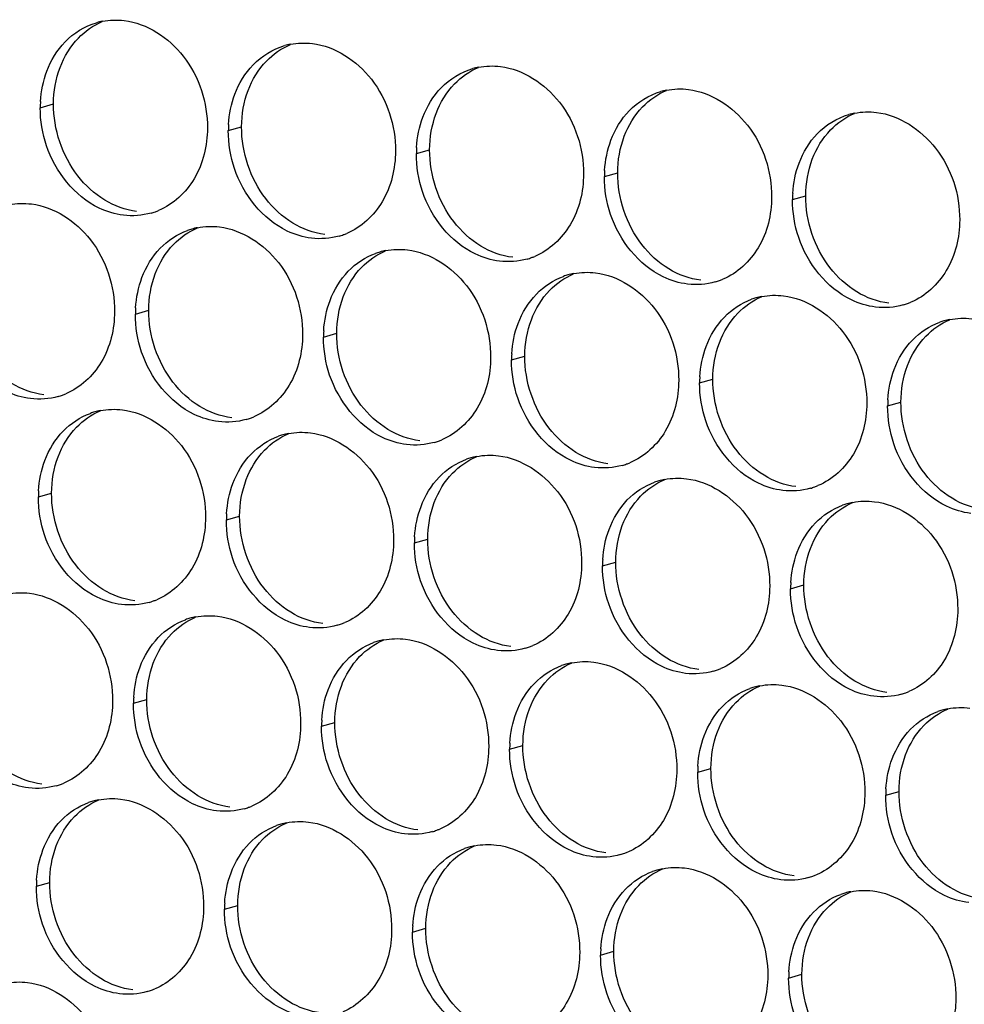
# Paper-space layout '45651_1_3' of a CAD drawing. Header units: millimetres. Extents: x -231 to 594, y 0 to 420.
# Tile 83 of 247: x 102.11 to 109.74, y 152.57 to 160.52. Entities that reach past the tile are written whole.
import ezdxf

# ---------------------------------------------------------------- set-up
doc = ezdxf.new("R2010")
doc.units = ezdxf.units.MM
doc.header["$LTSCALE"] = 32.67
doc.layers.add('02___PRT_ALL_AXES', color=7, linetype='CONTINUOUS')

psp = doc.layouts.new('45651_1_3')

# ---------------------------------------------------------------- linework, layer by layer
at = {"layer": '02___PRT_ALL_AXES', "color": 7, "linetype": 'CONTINUOUS'}
for p, q in [((102.2761, 159.8115), (102.3833, 159.8422)), ((103.7957, 159.626), (103.9029, 159.6567)), ((105.3152, 159.4406), (105.4224, 159.4712)), ((106.8348, 159.2551), (106.942, 159.2858)), ((108.3544, 159.0696), (108.4616, 159.1003)), ((103.045, 158.1443), (103.1522, 158.1749)), ((104.5646, 157.9588), (104.6718, 157.9895)), ((106.0841, 157.7733), (106.1913, 157.804)), ((107.6037, 157.5878), (107.7109, 157.6185)), ((109.1233, 157.4024), (109.2305, 157.433)), ((102.2605, 156.6666), (102.3677, 156.6973)), ((103.7801, 156.4811), (103.8873, 156.5118)), ((105.2997, 156.2957), (105.4069, 156.3264)), ((106.8193, 156.1102), (106.9265, 156.1409)), ((108.3389, 155.9247), (108.4461, 155.9554)), ((103.0294, 154.9994), (103.1366, 155.0301)), ((104.549, 154.8139), (104.6562, 154.8446)), ((106.0686, 154.6284), (106.1758, 154.6591)), ((107.5882, 154.443), (107.6954, 154.4736)), ((109.1078, 154.2575), (109.215, 154.2882)), ((102.245, 153.5217), (102.3522, 153.5524)), ((103.7646, 153.3363), (103.8718, 153.3669)), ((105.2842, 153.1508), (105.3914, 153.1815)), ((106.8037, 152.9653), (106.9109, 152.996)), ((108.3233, 152.7798), (108.4305, 152.8105))]:
    psp.add_line(p, q, dxfattribs=at)
at = {"layer": '02___PRT_ALL_AXES', "color": 3, "linetype": 'CONTINUOUS'}
for centre, radius, start, end in [((102.8829, 159.9675), 0.5519, 100.97724, 105.93831), ((104.4025, 159.782), 0.5519, 100.97724, 105.93831), ((105.9221, 159.5965), 0.5519, 100.97724, 105.93831), ((107.4416, 159.411), 0.5519, 100.97724, 105.93831), ((103.1679, 159.8071), 0.8918, 176.51802, 179.71686), ((108.9612, 159.2256), 0.5519, 100.97724, 105.93831), ((104.6875, 159.6216), 0.8918, 176.51802, 179.71686), ((106.2071, 159.4362), 0.8918, 176.51802, 179.71686), ((107.7267, 159.2507), 0.8918, 176.51802, 179.71686), ((109.2462, 159.0652), 0.8918, 176.51802, 179.71686), ((103.0214, 159.4857), 0.5467, 285.94061, 289.76751), ((103.0209, 159.487), 0.5481, 289.77289, 292.73686), ((103.6504, 158.3053), 0.5467, 105.94061, 109.76751), ((103.6518, 158.3002), 0.5519, 100.97724, 105.93831), ((104.541, 159.3002), 0.5467, 285.94061, 289.76751), ((104.5405, 159.3015), 0.5481, 289.77289, 292.73686), ((105.17, 158.1198), 0.5467, 105.94061, 109.76751), ((105.1714, 158.1148), 0.5519, 100.97724, 105.93831), ((106.0606, 159.1147), 0.5467, 285.94061, 289.76751), ((106.06, 159.116), 0.5481, 289.77289, 292.73686), ((106.691, 157.9293), 0.5519, 100.97724, 105.93831), ((106.6896, 157.9343), 0.5467, 105.94061, 109.76751), ((107.5802, 158.9292), 0.5467, 285.94061, 289.76751), ((107.5796, 158.9305), 0.5481, 289.77289, 292.73686), ((108.2091, 157.7488), 0.5467, 105.94061, 109.76751), ((108.2106, 157.7438), 0.5519, 100.97724, 105.93831), ((109.0997, 158.7437), 0.5467, 285.94061, 289.76751), ((109.0992, 158.7451), 0.5481, 289.77289, 292.73686), ((103.9368, 158.1399), 0.8918, 176.51802, 179.71686), ((109.7287, 157.5634), 0.5467, 105.94061, 109.76751), ((109.7301, 157.5583), 0.5519, 100.97724, 105.93831), ((105.4564, 157.9544), 0.8918, 176.51802, 179.71686), ((106.976, 157.7689), 0.8918, 176.51802, 179.71686), ((108.4956, 157.5834), 0.8918, 176.51802, 179.71686), ((102.2707, 158.0039), 0.5467, 285.94061, 289.76751), ((102.2702, 158.0052), 0.5481, 289.77289, 292.73686), ((110.0151, 157.398), 0.8918, 176.51802, 179.71686), ((102.8659, 156.8276), 0.5467, 105.94061, 109.76751), ((102.8674, 156.8226), 0.5519, 100.97724, 105.93831), ((103.7903, 157.8184), 0.5467, 285.94061, 289.76751), ((103.7898, 157.8197), 0.5481, 289.77289, 292.73686), ((104.3855, 156.6421), 0.5467, 105.94061, 109.76751), ((104.3869, 156.6371), 0.5519, 100.97724, 105.93831), ((105.3099, 157.6329), 0.5467, 285.94061, 289.76751), ((105.3094, 157.6343), 0.5481, 289.77289, 292.73686), ((105.9051, 156.4567), 0.5467, 105.94061, 109.76751), ((105.9065, 156.4516), 0.5519, 100.97724, 105.93831), ((106.8295, 157.4475), 0.5467, 285.94061, 289.76751), ((106.829, 157.4488), 0.5481, 289.77289, 292.73686), ((107.4247, 156.2712), 0.5467, 105.94061, 109.76751), ((107.4261, 156.2662), 0.5519, 100.97724, 105.93831), ((103.1524, 156.6622), 0.8918, 176.51802, 179.71686), ((108.3491, 157.262), 0.5467, 285.94061, 289.76751), ((108.3485, 157.2633), 0.5481, 289.77289, 292.73686), ((108.9443, 156.0857), 0.5467, 105.94061, 109.76751), ((108.9457, 156.0807), 0.5519, 100.97724, 105.93831), ((104.6719, 156.4767), 0.8918, 176.51802, 179.71686), ((106.1915, 156.2913), 0.8918, 176.51802, 179.71686), ((107.7111, 156.1058), 0.8918, 176.51802, 179.71686), ((109.2307, 155.9203), 0.8918, 176.51802, 179.71686), ((103.0053, 156.3421), 0.5481, 289.77289, 292.73686), ((103.0059, 156.3408), 0.5467, 285.94061, 289.76751), ((103.6348, 155.1604), 0.5467, 105.94061, 109.76751), ((103.6363, 155.1553), 0.5519, 100.97724, 105.93831), ((104.5255, 156.1553), 0.5467, 285.94061, 289.76751), ((104.5249, 156.1566), 0.5481, 289.77289, 292.73686), ((105.1544, 154.9749), 0.5467, 105.94061, 109.76751), ((105.1558, 154.9699), 0.5519, 100.97724, 105.93831), ((106.045, 155.9698), 0.5467, 285.94061, 289.76751), ((106.0445, 155.9711), 0.5481, 289.77289, 292.73686), ((106.674, 154.7894), 0.5467, 105.94061, 109.76751), ((106.6754, 154.7844), 0.5519, 100.97724, 105.93831), ((107.5641, 155.7857), 0.5481, 289.77289, 292.73686), ((107.5646, 155.7843), 0.5467, 285.94061, 289.76751), ((108.1936, 154.6039), 0.5467, 105.94061, 109.76751), ((108.195, 154.5989), 0.5519, 100.97724, 105.93831), ((103.9213, 154.995), 0.8918, 176.51802, 179.71686), ((109.0842, 155.5989), 0.5467, 285.94061, 289.76751), ((109.0837, 155.6002), 0.5481, 289.77289, 292.73686), ((109.7132, 154.4185), 0.5467, 105.94061, 109.76751), ((109.7146, 154.4134), 0.5519, 100.97724, 105.93831), ((105.4408, 154.8095), 0.8918, 176.51802, 179.71686), ((106.9604, 154.624), 0.8918, 176.51802, 179.71686), ((108.48, 154.4385), 0.8918, 176.51802, 179.71686), ((102.2552, 154.859), 0.5467, 285.94061, 289.76751), ((102.2547, 154.8603), 0.5481, 289.77289, 292.73686), ((109.9996, 154.2531), 0.8918, 176.51802, 179.71686), ((102.8504, 153.6827), 0.5467, 105.94061, 109.76751), ((102.8518, 153.6777), 0.5519, 100.97724, 105.93831), ((103.7742, 154.6748), 0.5481, 289.77289, 292.73686), ((103.7748, 154.6735), 0.5467, 285.94061, 289.76751), ((104.37, 153.4972), 0.5467, 105.94061, 109.76751), ((104.3714, 153.4922), 0.5519, 100.97724, 105.93831), ((105.2944, 154.488), 0.5467, 285.94061, 289.76751), ((105.2938, 154.4894), 0.5481, 289.77289, 292.73686), ((105.891, 153.3067), 0.5519, 100.97724, 105.93831), ((105.8896, 153.3118), 0.5467, 105.94061, 109.76751), ((106.8139, 154.3026), 0.5467, 285.94061, 289.76751), ((106.8134, 154.3039), 0.5481, 289.77289, 292.73686), ((107.4092, 153.1263), 0.5467, 105.94061, 109.76751), ((107.4106, 153.1213), 0.5519, 100.97724, 105.93831), ((108.333, 154.1184), 0.5481, 289.77289, 292.73686), ((103.1368, 153.5173), 0.8918, 176.51802, 179.71686), ((108.3335, 154.1171), 0.5467, 285.94061, 289.76751), ((108.9287, 152.9408), 0.5467, 105.94061, 109.76751), ((108.9301, 152.9358), 0.5519, 100.97724, 105.93831), ((104.6564, 153.3319), 0.8918, 176.51802, 179.71686), ((106.176, 153.1464), 0.8918, 176.51802, 179.71686), ((107.6956, 152.9609), 0.8918, 176.51802, 179.71686), ((109.2152, 152.7754), 0.8918, 176.51802, 179.71686), ((102.9903, 153.1959), 0.5467, 285.94061, 289.76751), ((102.9898, 153.1972), 0.5481, 289.77289, 292.73686)]:
    psp.add_arc(centre, radius, start, end, dxfattribs=at)
for points in [[(102.4766, 160.3433), (102.5457, 160.4148), (102.6358, 160.4709), (102.7313, 160.4982)], [(102.7778, 160.5093), (102.8359, 160.5206), (102.8966, 160.5225), (102.9553, 160.5153)], [(102.329, 160.1061), (102.3618, 160.1933), (102.4119, 160.2763), (102.4766, 160.3433)], [(103.9962, 160.1578), (104.0652, 160.2293), (104.1554, 160.2854), (104.2509, 160.3127)], [(104.2974, 160.3238), (104.3555, 160.3351), (104.4161, 160.337), (104.4749, 160.3298)], [(103.8486, 159.9206), (103.8814, 160.0078), (103.9315, 160.0908), (103.9962, 160.1578)], [(105.817, 160.1384), (105.8751, 160.1496), (105.9357, 160.1515), (105.9945, 160.1444)], [(102.2777, 159.8613), (102.2828, 159.9445), (102.2996, 160.0281), (102.329, 160.1061)], [(105.5158, 159.9724), (105.5848, 160.0438), (105.675, 160.0999), (105.7705, 160.1272)], [(103.7973, 159.6758), (103.8024, 159.759), (103.8192, 159.8426), (103.8486, 159.9206)], [(105.3681, 159.7352), (105.401, 159.8223), (105.4511, 159.9054), (105.5158, 159.9724)], [(107.0354, 159.7869), (107.1044, 159.8584), (107.1945, 159.9145), (107.2901, 159.9418)], [(107.3366, 159.9529), (107.3947, 159.9642), (107.4553, 159.966), (107.5141, 159.9589)], [(102.326, 159.5044), (102.293, 159.6027), (102.2756, 159.7078), (102.2761, 159.8115)], [(105.3169, 159.4903), (105.3219, 159.5735), (105.3388, 159.6571), (105.3681, 159.7352)], [(106.8877, 159.5497), (106.9205, 159.6368), (106.9707, 159.7199), (107.0354, 159.7869)], [(108.555, 159.6014), (108.624, 159.6729), (108.7141, 159.729), (108.8097, 159.7563)], [(108.8561, 159.7674), (108.9143, 159.7787), (108.9749, 159.7806), (109.0337, 159.7734)], [(103.8456, 159.3189), (103.8126, 159.4172), (103.7951, 159.5223), (103.7957, 159.626)], [(108.4073, 159.3642), (108.4401, 159.4514), (108.4903, 159.5344), (108.555, 159.6014)], [(106.8365, 159.3048), (106.8415, 159.3881), (106.8583, 159.4716), (106.8877, 159.5497)], [(105.3652, 159.1334), (105.3322, 159.2317), (105.3147, 159.3368), (105.3152, 159.4406)], [(108.356, 159.1194), (108.3611, 159.2026), (108.3779, 159.2862), (108.4073, 159.3642)], [(106.8848, 158.9479), (106.8517, 159.0463), (106.8343, 159.1514), (106.8348, 159.2551)], [(102.0271, 159.0275), (102.0852, 159.0388), (102.1459, 159.0407), (102.2047, 159.0335)], [(108.4043, 158.7625), (108.3713, 158.8608), (108.3539, 158.9659), (108.3544, 159.0696)], [(103.1716, 158.96), (103.0996, 158.9394), (103.0219, 158.9338), (102.9476, 158.9429)], [(103.2455, 158.6761), (103.3064, 158.7391), (103.3831, 158.7901), (103.4655, 158.8198)], [(103.5467, 158.8421), (103.6048, 158.8534), (103.6655, 158.8552), (103.7242, 158.8481)], [(104.6911, 158.7745), (104.6191, 158.7539), (104.5415, 158.7483), (104.4671, 158.7574)], [(103.0979, 158.4389), (103.1307, 158.526), (103.1808, 158.6091), (103.2455, 158.6761)], [(104.7651, 158.4906), (104.826, 158.5536), (104.9027, 158.6047), (104.9851, 158.6343)], [(105.0663, 158.6566), (105.1244, 158.6679), (105.185, 158.6698), (105.2438, 158.6626)], [(106.2107, 158.589), (106.1387, 158.5684), (106.0611, 158.5628), (105.9867, 158.5719)], [(104.6175, 158.2534), (104.6503, 158.3406), (104.7004, 158.4236), (104.7651, 158.4906)], [(106.5859, 158.4711), (106.644, 158.4824), (106.7046, 158.4843), (106.7634, 158.4771)], [(103.0466, 158.194), (103.0517, 158.2773), (103.0685, 158.3608), (103.0979, 158.4389)], [(106.2847, 158.3051), (106.3455, 158.3681), (106.4222, 158.4192), (106.5047, 158.4488)], [(107.7303, 158.4035), (107.6583, 158.383), (107.5806, 158.3774), (107.5063, 158.3864)], [(106.137, 158.0679), (106.1699, 158.1551), (106.22, 158.2381), (106.2847, 158.3051)], [(104.5662, 158.0086), (104.5713, 158.0918), (104.5881, 158.1754), (104.6175, 158.2534)], [(107.8043, 158.1196), (107.8651, 158.1826), (107.9418, 158.2337), (108.0242, 158.2633)], [(108.1055, 158.2856), (108.1636, 158.2969), (108.2242, 158.2988), (108.283, 158.2916)], [(103.0949, 157.8371), (103.0619, 157.9355), (103.0445, 158.0405), (103.045, 158.1443)], [(109.2499, 158.2181), (109.1779, 158.1975), (109.1002, 158.1919), (109.0259, 158.201)], [(106.0858, 157.8231), (106.0908, 157.9063), (106.1077, 157.9899), (106.137, 158.0679)], [(107.6566, 157.8824), (107.6894, 157.9696), (107.7396, 158.0526), (107.8043, 158.1196)], [(109.3239, 157.9342), (109.3847, 157.9972), (109.4614, 158.0482), (109.5438, 158.0779)], [(109.625, 158.1002), (109.6832, 158.1114), (109.7438, 158.1133), (109.8026, 158.1062)], [(104.6145, 157.6516), (104.5815, 157.75), (104.5641, 157.8551), (104.5646, 157.9588)], [(109.1762, 157.697), (109.209, 157.7841), (109.2592, 157.8672), (109.3239, 157.9342)], [(107.6054, 157.6376), (107.6104, 157.7208), (107.6273, 157.8044), (107.6566, 157.8824)], [(106.1341, 157.4662), (106.1011, 157.5645), (106.0836, 157.6696), (106.0841, 157.7733)], [(109.125, 157.4521), (109.13, 157.5354), (109.1468, 157.6189), (109.1762, 157.697)], [(107.6537, 157.2807), (107.6206, 157.379), (107.6032, 157.4841), (107.6037, 157.5878)], [(102.4209, 157.4782), (102.3489, 157.4576), (102.2712, 157.452), (102.1969, 157.4611)], [(102.7623, 157.3644), (102.8204, 157.3757), (102.881, 157.3776), (102.9398, 157.3704)], [(109.1732, 157.0952), (109.1402, 157.1936), (109.1228, 157.2986), (109.1233, 157.4024)], [(102.4611, 157.1984), (102.5219, 157.2614), (102.5986, 157.3125), (102.681, 157.3421)], [(103.9405, 157.2927), (103.8685, 157.2722), (103.7908, 157.2665), (103.7165, 157.2756)], [(102.3134, 156.9612), (102.3462, 157.0484), (102.3964, 157.1314), (102.4611, 157.1984)], [(104.2818, 157.1789), (104.34, 157.1902), (104.4006, 157.1921), (104.4594, 157.1849)], [(103.9807, 157.0129), (104.0415, 157.0759), (104.1182, 157.127), (104.2006, 157.1566)], [(105.46, 157.1072), (105.388, 157.0867), (105.3104, 157.0811), (105.236, 157.0901)], [(102.2622, 156.7164), (102.2672, 156.7996), (102.2841, 156.8832), (102.3134, 156.9612)], [(103.833, 156.7757), (103.8658, 156.8629), (103.916, 156.946), (103.9807, 157.0129)], [(105.5003, 156.8275), (105.5611, 156.8905), (105.6378, 156.9415), (105.7202, 156.9712)], [(105.8014, 156.9935), (105.8596, 157.0048), (105.9202, 157.0066), (105.979, 156.9995)], [(106.9796, 156.9218), (106.9076, 156.9012), (106.83, 156.8956), (106.7556, 156.9047)], [(105.3526, 156.5903), (105.3854, 156.6774), (105.4356, 156.7605), (105.5003, 156.8275)], [(107.321, 156.808), (107.3791, 156.8193), (107.4398, 156.8212), (107.4985, 156.814)], [(103.7818, 156.5309), (103.7868, 156.6141), (103.8036, 156.6977), (103.833, 156.7757)], [(107.0198, 156.642), (107.0807, 156.705), (107.1574, 156.7561), (107.2398, 156.7857)], [(108.4992, 156.7363), (108.4272, 156.7157), (108.3495, 156.7101), (108.2752, 156.7192)], [(102.3105, 156.3595), (102.2774, 156.4578), (102.26, 156.5629), (102.2605, 156.6666)], [(106.8722, 156.4048), (106.905, 156.492), (106.9551, 156.575), (107.0198, 156.642)], [(108.8406, 156.6225), (108.8987, 156.6338), (108.9594, 156.6357), (109.0181, 156.6285)], [(105.3013, 156.3454), (105.3064, 156.4287), (105.3232, 156.5122), (105.3526, 156.5903)], [(108.5394, 156.4565), (108.6003, 156.5195), (108.677, 156.5706), (108.7594, 156.6002)], [(103.83, 156.174), (103.797, 156.2723), (103.7796, 156.3774), (103.7801, 156.4811)], [(106.8209, 156.16), (106.826, 156.2432), (106.8428, 156.3268), (106.8722, 156.4048)], [(108.3918, 156.2193), (108.4246, 156.3065), (108.4747, 156.3895), (108.5394, 156.4565)], [(105.3496, 155.9885), (105.3166, 156.0869), (105.2992, 156.1919), (105.2997, 156.2957)], [(108.3405, 155.9745), (108.3456, 156.0577), (108.3624, 156.1413), (108.3918, 156.2193)], [(106.8692, 155.803), (106.8362, 155.9014), (106.8188, 156.0065), (106.8193, 156.1102)], [(108.3888, 155.6176), (108.3558, 155.7159), (108.3384, 155.821), (108.3389, 155.9247)], [(102.0116, 155.8827), (102.0697, 155.8939), (102.1303, 155.8958), (102.1891, 155.8886)], [(103.156, 155.8151), (103.084, 155.7945), (103.0063, 155.7889), (102.932, 155.798)], [(103.5312, 155.6972), (103.5893, 155.7085), (103.6499, 155.7103), (103.7087, 155.7032)], [(103.23, 155.5312), (103.2908, 155.5942), (103.3675, 155.6452), (103.4499, 155.6749)], [(104.6756, 155.6296), (104.6036, 155.609), (104.5259, 155.6034), (104.4516, 155.6125)], [(103.0823, 155.294), (103.1151, 155.3811), (103.1653, 155.4642), (103.23, 155.5312)], [(105.0507, 155.5117), (105.1089, 155.523), (105.1695, 155.5249), (105.2283, 155.5177)], [(104.7496, 155.3457), (104.8104, 155.4087), (104.8871, 155.4598), (104.9695, 155.4894)], [(106.1952, 155.4441), (106.1232, 155.4236), (106.0455, 155.4179), (105.9712, 155.427)], [(103.0311, 155.0491), (103.0361, 155.1324), (103.053, 155.2159), (103.0823, 155.294)], [(104.6019, 155.1085), (104.6347, 155.1957), (104.6849, 155.2787), (104.7496, 155.3457)], [(106.2692, 155.1602), (106.33, 155.2232), (106.4067, 155.2743), (106.4891, 155.3039)], [(106.5703, 155.3262), (106.6285, 155.3375), (106.6891, 155.3394), (106.7479, 155.3322)], [(107.7148, 155.2586), (107.6428, 155.2381), (107.5651, 155.2325), (107.4908, 155.2415)], [(106.1215, 154.923), (106.1543, 155.0102), (106.2045, 155.0932), (106.2692, 155.1602)], [(108.0899, 155.1408), (108.148, 155.152), (108.2087, 155.1539), (108.2674, 155.1467)], [(104.5507, 154.8637), (104.5557, 154.9469), (104.5725, 155.0305), (104.6019, 155.1085)], [(107.7887, 154.9748), (107.8496, 155.0377), (107.9263, 155.0888), (108.0087, 155.1184)], [(109.2344, 155.0732), (109.1623, 155.0526), (109.0847, 155.047), (109.0104, 155.0561)], [(103.0794, 154.6922), (103.0464, 154.7906), (103.0289, 154.8957), (103.0294, 154.9994)], [(107.6411, 154.7376), (107.6739, 154.8247), (107.724, 154.9078), (107.7887, 154.9748)], [(109.6095, 154.9553), (109.6676, 154.9666), (109.7283, 154.9684), (109.787, 154.9613)], [(106.0702, 154.6782), (106.0753, 154.7614), (106.0921, 154.845), (106.1215, 154.923)], [(109.3083, 154.7893), (109.3692, 154.8523), (109.4459, 154.9033), (109.5283, 154.933)], [(104.5989, 154.5068), (104.5659, 154.6051), (104.5485, 154.7102), (104.549, 154.8139)], [(107.5898, 154.4927), (107.5949, 154.5759), (107.6117, 154.6595), (107.6411, 154.7376)], [(109.1607, 154.5521), (109.1935, 154.6392), (109.2436, 154.7223), (109.3083, 154.7893)], [(106.1185, 154.3213), (106.0855, 154.4196), (106.0681, 154.5247), (106.0686, 154.6284)], [(109.1094, 154.3072), (109.1145, 154.3905), (109.1313, 154.474), (109.1607, 154.5521)], [(107.6381, 154.1358), (107.6051, 154.2341), (107.5877, 154.3392), (107.5882, 154.443)], [(102.4053, 154.3333), (102.3333, 154.3127), (102.2557, 154.3071), (102.1813, 154.3162)], [(109.1577, 153.9503), (109.1247, 154.0487), (109.1073, 154.1537), (109.1078, 154.2575)], [(102.4455, 154.0535), (102.5064, 154.1165), (102.5831, 154.1676), (102.6655, 154.1972)], [(102.7467, 154.2195), (102.8048, 154.2308), (102.8655, 154.2327), (102.9242, 154.2255)], [(103.9249, 154.1478), (103.8529, 154.1273), (103.7753, 154.1217), (103.7009, 154.1307)], [(102.2979, 153.8163), (102.3307, 153.9035), (102.3808, 153.9865), (102.4455, 154.0535)], [(103.9651, 153.8681), (104.026, 153.931), (104.1027, 153.9821), (104.1851, 154.0117)], [(104.2663, 154.0341), (104.3244, 154.0453), (104.3851, 154.0472), (104.4438, 154.04)], [(105.4445, 153.9624), (105.3725, 153.9418), (105.2948, 153.9362), (105.2205, 153.9452)], [(103.8175, 153.6309), (103.8503, 153.718), (103.9004, 153.8011), (103.9651, 153.8681)], [(105.7859, 153.8486), (105.844, 153.8599), (105.9046, 153.8617), (105.9634, 153.8546)], [(102.2466, 153.5715), (102.2517, 153.6547), (102.2685, 153.7383), (102.2979, 153.8163)], [(105.4847, 153.6826), (105.5456, 153.7456), (105.6223, 153.7966), (105.7047, 153.8263)], [(106.9641, 153.7769), (106.8921, 153.7563), (106.8144, 153.7507), (106.7401, 153.7598)], [(103.7662, 153.386), (103.7713, 153.4692), (103.7881, 153.5528), (103.8175, 153.6309)], [(105.3371, 153.4454), (105.3699, 153.5325), (105.42, 153.6156), (105.4847, 153.6826)], [(107.0043, 153.4971), (107.0651, 153.5601), (107.1418, 153.6112), (107.2242, 153.6408)], [(107.3055, 153.6631), (107.3636, 153.6744), (107.4242, 153.6763), (107.483, 153.6691)], [(108.4837, 153.5914), (108.4117, 153.5708), (108.334, 153.5652), (108.2597, 153.5743)], [(102.2949, 153.2146), (102.2619, 153.3129), (102.2445, 153.418), (102.245, 153.5217)], [(106.8566, 153.2599), (106.8894, 153.3471), (106.9396, 153.4301), (107.0043, 153.4971)], [(108.5239, 153.3116), (108.5847, 153.3746), (108.6614, 153.4257), (108.7438, 153.4553)], [(108.825, 153.4776), (108.8832, 153.4889), (108.9438, 153.4908), (109.0026, 153.4836)], [(105.2858, 153.2005), (105.2909, 153.2838), (105.3077, 153.3673), (105.3371, 153.4454)], [(103.8145, 153.0291), (103.7815, 153.1274), (103.7641, 153.2325), (103.7646, 153.3363)], [(108.3762, 153.0744), (108.409, 153.1616), (108.4592, 153.2446), (108.5239, 153.3116)], [(106.8054, 153.0151), (106.8104, 153.0983), (106.8273, 153.1819), (106.8566, 153.2599)], [(105.3341, 152.8436), (105.3011, 152.942), (105.2836, 153.0471), (105.2842, 153.1508)], [(108.325, 152.8296), (108.33, 152.9128), (108.3468, 152.9964), (108.3762, 153.0744)], [(106.8537, 152.6582), (106.8207, 152.7565), (106.8032, 152.8616), (106.8037, 152.9653)], [(101.996, 152.7378), (102.0542, 152.749), (102.1148, 152.7509), (102.1736, 152.7438)], [(108.3732, 152.4727), (108.3402, 152.571), (108.3228, 152.6761), (108.3233, 152.7798)], [(103.1405, 152.6702), (103.0685, 152.6496), (102.9908, 152.644), (102.9165, 152.6531)]]:
    psp.add_open_spline(points, degree=3, dxfattribs=at)
at = {"layer": '02___PRT_ALL_AXES', "color": 7, "linetype": 'CONTINUOUS'}
for points in [[(102.5838, 160.374), (102.6383, 160.4303), (102.7051, 160.4771), (102.7774, 160.5074)], [(102.4362, 160.1368), (102.469, 160.224), (102.5191, 160.307), (102.5838, 160.374)], [(104.1034, 160.1885), (104.1578, 160.2449), (104.2247, 160.2916), (104.2969, 160.3219)], [(102.3833, 159.8422), (102.3838, 159.942), (102.401, 160.0434), (102.4362, 160.1368)], [(103.9558, 159.9513), (103.9886, 160.0385), (104.0387, 160.1215), (104.1034, 160.1885)], [(105.623, 160.003), (105.6774, 160.0594), (105.7443, 160.1062), (105.8165, 160.1364)], [(105.4753, 159.7658), (105.5081, 159.853), (105.5583, 159.936), (105.623, 160.003)], [(103.9029, 159.6567), (103.9034, 159.7565), (103.9206, 159.8579), (103.9558, 159.9513)], [(107.1426, 159.8176), (107.197, 159.8739), (107.2638, 159.9207), (107.3361, 159.951)], [(102.5783, 159.2621), (102.4535, 159.4235), (102.3823, 159.6382), (102.3833, 159.8422)], [(106.9949, 159.5804), (107.0277, 159.6675), (107.0779, 159.7506), (107.1426, 159.8176)], [(105.4224, 159.4712), (105.4229, 159.571), (105.4402, 159.6725), (105.4753, 159.7658)], [(108.6622, 159.6321), (108.7166, 159.6884), (108.7834, 159.7352), (108.8557, 159.7655)], [(104.0979, 159.0766), (103.9731, 159.238), (103.9018, 159.4527), (103.9029, 159.6567)], [(106.942, 159.2858), (106.9425, 159.3855), (106.9598, 159.487), (106.9949, 159.5804)], [(108.5145, 159.3949), (108.5473, 159.4821), (108.5975, 159.5651), (108.6622, 159.6321)], [(105.6175, 158.8912), (105.4927, 159.0525), (105.4214, 159.2672), (105.4224, 159.4712)], [(108.4616, 159.1003), (108.4621, 159.2001), (108.4794, 159.3015), (108.5145, 159.3949)], [(102.7966, 159.0649), (102.7127, 159.1157), (102.6383, 159.1846), (102.5783, 159.2621)], [(107.1371, 158.7057), (107.0123, 158.867), (106.941, 159.0818), (106.942, 159.2858)], [(108.6567, 158.5202), (108.5319, 158.6816), (108.4606, 158.8963), (108.4616, 159.1003)], [(103.0548, 158.9735), (102.9641, 158.9846), (102.8747, 159.0176), (102.7966, 159.0649)], [(104.3162, 158.8795), (104.2323, 158.9303), (104.1579, 158.9991), (104.0979, 159.0766)], [(104.5743, 158.7881), (104.4837, 158.7991), (104.3943, 158.8322), (104.3162, 158.8795)], [(105.8358, 158.694), (105.7519, 158.7448), (105.6775, 158.8136), (105.6175, 158.8912)], [(103.3527, 158.7067), (103.4072, 158.7631), (103.474, 158.8099), (103.5463, 158.8402)], [(103.2051, 158.4695), (103.2379, 158.5567), (103.288, 158.6398), (103.3527, 158.7067)], [(107.3554, 158.5085), (107.2715, 158.5593), (107.1971, 158.6281), (107.1371, 158.7057)], [(104.8723, 158.5213), (104.9268, 158.5776), (104.9936, 158.6244), (105.0658, 158.6547)], [(106.0939, 158.6026), (106.0033, 158.6136), (105.9138, 158.6467), (105.8358, 158.694)], [(103.1522, 158.1749), (103.1527, 158.2747), (103.1699, 158.3762), (103.2051, 158.4695)], [(104.7247, 158.2841), (104.7575, 158.3712), (104.8076, 158.4543), (104.8723, 158.5213)], [(106.3919, 158.3358), (106.4463, 158.3922), (106.5132, 158.4389), (106.5854, 158.4692)], [(107.6135, 158.4171), (107.5229, 158.4282), (107.4334, 158.4612), (107.3554, 158.5085)], [(108.8749, 158.323), (108.7911, 158.3738), (108.7167, 158.4426), (108.6567, 158.5202)], [(106.2442, 158.0986), (106.2771, 158.1858), (106.3272, 158.2688), (106.3919, 158.3358)], [(109.1331, 158.2316), (109.0425, 158.2427), (108.953, 158.2757), (108.8749, 158.323)], [(104.6718, 157.9895), (104.6723, 158.0892), (104.6895, 158.1907), (104.7247, 158.2841)], [(107.9115, 158.1503), (107.9659, 158.2067), (108.0328, 158.2534), (108.105, 158.2837)], [(103.3472, 157.5949), (103.2224, 157.7562), (103.1512, 157.9709), (103.1522, 158.1749)], [(107.7638, 157.9131), (107.7966, 158.0003), (107.8468, 158.0833), (107.9115, 158.1503)], [(106.1913, 157.804), (106.1918, 157.9038), (106.2091, 158.0052), (106.2442, 158.0986)], [(109.4311, 157.9648), (109.4855, 158.0212), (109.5523, 158.068), (109.6246, 158.0983)], [(104.8668, 157.4094), (104.742, 157.5708), (104.6708, 157.7855), (104.6718, 157.9895)], [(107.7109, 157.6185), (107.7114, 157.7183), (107.7287, 157.8197), (107.7638, 157.9131)], [(109.2834, 157.7276), (109.3162, 157.8148), (109.3664, 157.8979), (109.4311, 157.9648)], [(106.3864, 157.2239), (106.2616, 157.3853), (106.1903, 157.6), (106.1913, 157.804)], [(109.2305, 157.433), (109.231, 157.5328), (109.2483, 157.6343), (109.2834, 157.7276)], [(103.5655, 157.3977), (103.4816, 157.4485), (103.4072, 157.5173), (103.3472, 157.5949)], [(107.906, 157.0384), (107.7812, 157.1998), (107.7099, 157.4145), (107.7109, 157.6185)], [(102.3041, 157.4918), (102.2135, 157.5028), (102.124, 157.5359), (102.0459, 157.5832)], [(109.4256, 156.853), (109.3008, 157.0143), (109.2295, 157.229), (109.2305, 157.433)], [(102.5683, 157.2291), (102.6227, 157.2855), (102.6895, 157.3322), (102.7618, 157.3625)], [(103.8237, 157.3063), (103.733, 157.3174), (103.6436, 157.3504), (103.5655, 157.3977)], [(105.0851, 157.2122), (105.0012, 157.263), (104.9268, 157.3318), (104.8668, 157.4094)], [(102.4206, 156.9919), (102.4534, 157.0791), (102.5036, 157.1621), (102.5683, 157.2291)], [(105.3432, 157.1208), (105.2526, 157.1319), (105.1632, 157.1649), (105.0851, 157.2122)], [(106.6047, 157.0267), (106.5208, 157.0775), (106.4464, 157.1464), (106.3864, 157.2239)], [(104.0879, 157.0436), (104.1423, 157.1), (104.2091, 157.1468), (104.2814, 157.177)], [(103.9402, 156.8064), (103.973, 156.8936), (104.0232, 156.9766), (104.0879, 157.0436)], [(108.1243, 156.8413), (108.0404, 156.8921), (107.966, 156.9609), (107.906, 157.0384)], [(102.3677, 156.6973), (102.3682, 156.7971), (102.3855, 156.8985), (102.4206, 156.9919)], [(105.6075, 156.8581), (105.6619, 156.9145), (105.7287, 156.9613), (105.801, 156.9916)], [(106.8628, 156.9353), (106.7722, 156.9464), (106.6827, 156.9794), (106.6047, 157.0267)], [(103.8873, 156.5118), (103.8878, 156.6116), (103.9051, 156.7131), (103.9402, 156.8064)], [(105.4598, 156.6209), (105.4926, 156.7081), (105.5428, 156.7912), (105.6075, 156.8581)], [(107.127, 156.6727), (107.1815, 156.729), (107.2483, 156.7758), (107.3206, 156.8061)], [(108.3824, 156.7499), (108.2918, 156.7609), (108.2023, 156.794), (108.1243, 156.8413)], [(109.6438, 156.6558), (109.56, 156.7066), (109.4856, 156.7754), (109.4256, 156.853)], [(102.5628, 156.1172), (102.438, 156.2786), (102.3667, 156.4933), (102.3677, 156.6973)], [(106.9794, 156.4355), (107.0122, 156.5226), (107.0623, 156.6057), (107.127, 156.6727)], [(109.902, 156.5644), (109.8114, 156.5754), (109.7219, 156.6085), (109.6438, 156.6558)], [(105.4069, 156.3264), (105.4074, 156.4261), (105.4246, 156.5276), (105.4598, 156.6209)], [(108.6466, 156.4872), (108.7011, 156.5436), (108.7679, 156.5903), (108.8402, 156.6206)], [(104.0824, 155.9317), (103.9576, 156.0931), (103.8863, 156.3078), (103.8873, 156.5118)], [(108.499, 156.25), (108.5318, 156.3372), (108.5819, 156.4202), (108.6466, 156.4872)], [(106.9265, 156.1409), (106.927, 156.2406), (106.9442, 156.3421), (106.9794, 156.4355)], [(105.602, 155.7463), (105.4772, 155.9076), (105.4059, 156.1224), (105.4069, 156.3264)], [(108.4461, 155.9554), (108.4466, 156.0552), (108.4638, 156.1566), (108.499, 156.25)], [(102.7811, 155.92), (102.6972, 155.9708), (102.6228, 156.0397), (102.5628, 156.1172)], [(107.1215, 155.5608), (106.9967, 155.7222), (106.9255, 155.9369), (106.9265, 156.1409)], [(103.0392, 155.8286), (102.9486, 155.8397), (102.8591, 155.8727), (102.7811, 155.92)], [(104.3006, 155.7346), (104.2168, 155.7854), (104.1424, 155.8542), (104.0824, 155.9317)], [(108.6411, 155.3753), (108.5163, 155.5367), (108.4451, 155.7514), (108.4461, 155.9554)], [(103.3372, 155.5619), (103.3916, 155.6182), (103.4585, 155.665), (103.5307, 155.6953)], [(104.5588, 155.6432), (104.4682, 155.6542), (104.3787, 155.6873), (104.3006, 155.7346)], [(105.8202, 155.5491), (105.7364, 155.5999), (105.6619, 155.6687), (105.602, 155.7463)], [(103.1895, 155.3247), (103.2223, 155.4118), (103.2725, 155.4949), (103.3372, 155.5619)], [(106.0784, 155.4577), (105.9878, 155.4688), (105.8983, 155.5018), (105.8202, 155.5491)], [(107.3398, 155.3636), (107.256, 155.4144), (107.1815, 155.4832), (107.1215, 155.5608)], [(104.8568, 155.3764), (104.9112, 155.4327), (104.978, 155.4795), (105.0503, 155.5098)], [(104.7091, 155.1392), (104.7419, 155.2263), (104.7921, 155.3094), (104.8568, 155.3764)], [(107.598, 155.2722), (107.5074, 155.2833), (107.4179, 155.3163), (107.3398, 155.3636)], [(108.8594, 155.1781), (108.7755, 155.2289), (108.7011, 155.2978), (108.6411, 155.3753)], [(103.1366, 155.0301), (103.1371, 155.1298), (103.1544, 155.2313), (103.1895, 155.3247)], [(106.3764, 155.1909), (106.4308, 155.2473), (106.4976, 155.294), (106.5699, 155.3243)], [(104.6562, 154.8446), (104.6567, 154.9444), (104.674, 155.0458), (104.7091, 155.1392)], [(106.2287, 154.9537), (106.2615, 155.0409), (106.3117, 155.1239), (106.3764, 155.1909)], [(107.8959, 155.0054), (107.9504, 155.0618), (108.0172, 155.1086), (108.0895, 155.1388)], [(109.1176, 155.0867), (109.0269, 155.0978), (108.9375, 155.1308), (108.8594, 155.1781)], [(103.3317, 154.45), (103.2069, 154.6113), (103.1356, 154.8261), (103.1366, 155.0301)], [(107.7483, 154.7682), (107.7811, 154.8554), (107.8312, 154.9384), (107.8959, 155.0054)], [(106.1758, 154.6591), (106.1763, 154.7589), (106.1936, 154.8603), (106.2287, 154.9537)], [(109.4155, 154.82), (109.47, 154.8763), (109.5368, 154.9231), (109.6091, 154.9534)], [(104.8513, 154.2645), (104.7265, 154.4259), (104.6552, 154.6406), (104.6562, 154.8446)], [(109.2679, 154.5828), (109.3007, 154.6699), (109.3508, 154.753), (109.4155, 154.82)], [(107.6954, 154.4736), (107.6959, 154.5734), (107.7131, 154.6749), (107.7483, 154.7682)], [(106.3709, 154.079), (106.2461, 154.2404), (106.1748, 154.4551), (106.1758, 154.6591)], [(109.215, 154.2882), (109.2155, 154.3879), (109.2327, 154.4894), (109.2679, 154.5828)], [(102.2885, 154.3469), (102.1979, 154.3579), (102.1085, 154.391), (102.0304, 154.4383)], [(103.55, 154.2528), (103.4661, 154.3036), (103.3917, 154.3724), (103.3317, 154.45)], [(107.8905, 153.8935), (107.7656, 154.0549), (107.6944, 154.2696), (107.6954, 154.4736)], [(103.8081, 154.1614), (103.7175, 154.1725), (103.628, 154.2055), (103.55, 154.2528)], [(105.0695, 154.0673), (104.9857, 154.1181), (104.9113, 154.1869), (104.8513, 154.2645)], [(109.41, 153.7081), (109.2852, 153.8694), (109.214, 154.0842), (109.215, 154.2882)], [(102.5527, 154.0842), (102.6072, 154.1406), (102.674, 154.1873), (102.7463, 154.2176)], [(102.4051, 153.847), (102.4379, 153.9342), (102.488, 154.0172), (102.5527, 154.0842)], [(104.0723, 153.8987), (104.1268, 153.9551), (104.1936, 154.0019), (104.2659, 154.0321)], [(105.3277, 153.9759), (105.2371, 153.987), (105.1476, 154.02), (105.0695, 154.0673)], [(106.5891, 153.8818), (106.5053, 153.9326), (106.4309, 154.0015), (106.3709, 154.079)], [(103.9247, 153.6615), (103.9575, 153.7487), (104.0076, 153.8317), (104.0723, 153.8987)], [(106.8473, 153.7904), (106.7567, 153.8015), (106.6672, 153.8345), (106.5891, 153.8818)], [(108.1087, 153.6964), (108.0249, 153.7472), (107.9504, 153.816), (107.8905, 153.8935)], [(102.3522, 153.5524), (102.3527, 153.6522), (102.3699, 153.7536), (102.4051, 153.847)], [(105.5919, 153.7133), (105.6463, 153.7696), (105.7132, 153.8164), (105.7854, 153.8467)], [(105.4443, 153.4761), (105.4771, 153.5632), (105.5272, 153.6463), (105.5919, 153.7133)], [(108.3669, 153.605), (108.2763, 153.616), (108.1868, 153.6491), (108.1087, 153.6964)], [(109.6283, 153.5109), (109.5444, 153.5617), (109.47, 153.6305), (109.41, 153.7081)], [(103.8718, 153.3669), (103.8723, 153.4667), (103.8895, 153.5682), (103.9247, 153.6615)], [(107.1115, 153.5278), (107.1659, 153.5841), (107.2328, 153.6309), (107.305, 153.6612)], [(102.5473, 152.9723), (102.4224, 153.1337), (102.3512, 153.3484), (102.3522, 153.5524)], [(105.3914, 153.1815), (105.3918, 153.2812), (105.4091, 153.3827), (105.4443, 153.4761)], [(106.9638, 153.2906), (106.9966, 153.3777), (107.0468, 153.4608), (107.1115, 153.5278)], [(108.6311, 153.3423), (108.6855, 153.3987), (108.7523, 153.4454), (108.8246, 153.4757)], [(109.8865, 153.4195), (109.7958, 153.4306), (109.7064, 153.4636), (109.6283, 153.5109)], [(104.0668, 152.7868), (103.942, 152.9482), (103.8708, 153.1629), (103.8718, 153.3669)], [(108.4834, 153.1051), (108.5162, 153.1923), (108.5664, 153.2753), (108.6311, 153.3423)], [(106.9109, 152.996), (106.9114, 153.0958), (106.9287, 153.1972), (106.9638, 153.2906)], [(105.5864, 152.6014), (105.4616, 152.7627), (105.3903, 152.9775), (105.3914, 153.1815)], [(108.4305, 152.8105), (108.431, 152.9103), (108.4483, 153.0117), (108.4834, 153.1051)], [(107.106, 152.4159), (106.9812, 152.5773), (106.9099, 152.792), (106.9109, 152.996)], [(102.7655, 152.7752), (102.6817, 152.826), (102.6072, 152.8948), (102.5473, 152.9723)], [(103.0237, 152.6838), (102.9331, 152.6948), (102.8436, 152.7278), (102.7655, 152.7752)], [(104.2851, 152.5897), (104.2012, 152.6405), (104.1268, 152.7093), (104.0668, 152.7868)], [(108.6256, 152.2304), (108.5008, 152.3918), (108.4295, 152.6065), (108.4305, 152.8105)], [(104.5433, 152.4983), (104.4526, 152.5093), (104.3632, 152.5424), (104.2851, 152.5897)], [(105.8047, 152.4042), (105.7208, 152.455), (105.6464, 152.5238), (105.5864, 152.6014)]]:
    psp.add_open_spline(points, degree=3, dxfattribs=at)
at = {"layer": '02___PRT_ALL_AXES', "color": 3, "linetype": 'CONTINUOUS'}
for points, knots in [([(102.9553, 160.5153), (103.1396, 160.4928), (103.503, 160.2517), (103.6278, 159.8506), (103.6268, 159.6466)], [0, 0, 0, 0, 0.476473, 1, 1, 1, 1]), ([(104.4749, 160.3298), (104.6592, 160.3073), (105.0226, 160.0662), (105.1474, 159.6652), (105.1464, 159.4612)], [0, 0, 0, 0, 0.476473, 1, 1, 1, 1]), ([(105.9945, 160.1444), (106.1788, 160.1219), (106.5422, 159.8807), (106.667, 159.4797), (106.666, 159.2757)], [0, 0, 0, 0, 0.476473, 1, 1, 1, 1]), ([(107.5141, 159.9589), (107.6984, 159.9364), (108.0618, 159.6953), (108.1866, 159.2942), (108.1856, 159.0902)], [0, 0, 0, 0, 0.476473, 1, 1, 1, 1]), ([(109.0337, 159.7734), (109.218, 159.7509), (109.5814, 159.5098), (109.7062, 159.1087), (109.7052, 158.9047)], [0, 0, 0, 0, 0.476473, 1, 1, 1, 1]), ([(103.6268, 159.6466), (103.6261, 159.5053), (103.5631, 159.2291), (103.3506, 159.0308), (103.2327, 158.9814)], [0, 0, 0, 0, 0.525086, 1, 1, 1, 1]), ([(102.9476, 158.9429), (102.88, 158.9511), (102.5996, 159.035), (102.396, 159.296), (102.326, 159.5044)], [0, 0, 0, 0, 0.236458, 1, 1, 1, 1]), ([(105.1464, 159.4612), (105.1457, 159.3199), (105.0827, 159.0437), (104.8702, 158.8453), (104.7523, 158.796)], [0, 0, 0, 0, 0.525086, 1, 1, 1, 1]), ([(104.4671, 158.7574), (104.3996, 158.7656), (104.1192, 158.8495), (103.9155, 159.1105), (103.8456, 159.3189)], [0, 0, 0, 0, 0.236458, 1, 1, 1, 1]), ([(106.666, 159.2757), (106.6653, 159.1344), (106.6023, 158.8582), (106.3898, 158.6599), (106.2719, 158.6105)], [0, 0, 0, 0, 0.525086, 1, 1, 1, 1]), ([(105.9867, 158.5719), (105.9192, 158.5802), (105.6388, 158.664), (105.4351, 158.925), (105.3652, 159.1334)], [0, 0, 0, 0, 0.236458, 1, 1, 1, 1]), ([(102.2047, 159.0335), (102.389, 159.011), (102.7523, 158.7699), (102.8771, 158.3689), (102.8761, 158.1649)], [0, 0, 0, 0, 0.476473, 1, 1, 1, 1]), ([(108.1856, 159.0902), (108.1849, 158.9489), (108.1219, 158.6727), (107.9094, 158.4744), (107.7915, 158.425)], [0, 0, 0, 0, 0.525086, 1, 1, 1, 1]), ([(107.5063, 158.3864), (107.4387, 158.3947), (107.1584, 158.4785), (106.9547, 158.7395), (106.8848, 158.9479)], [0, 0, 0, 0, 0.236458, 1, 1, 1, 1]), ([(109.7052, 158.9047), (109.7045, 158.7634), (109.6415, 158.4872), (109.4289, 158.2889), (109.3111, 158.2395)], [0, 0, 0, 0, 0.525086, 1, 1, 1, 1]), ([(103.7242, 158.8481), (103.9085, 158.8256), (104.2719, 158.5845), (104.3967, 158.1834), (104.3957, 157.9794)], [0, 0, 0, 0, 0.476473, 1, 1, 1, 1]), ([(109.0259, 158.201), (108.9583, 158.2092), (108.6779, 158.2931), (108.4743, 158.5541), (108.4043, 158.7625)], [0, 0, 0, 0, 0.236458, 1, 1, 1, 1]), ([(105.2438, 158.6626), (105.4281, 158.6401), (105.7915, 158.399), (105.9163, 157.9979), (105.9153, 157.7939)], [0, 0, 0, 0, 0.476473, 1, 1, 1, 1]), ([(106.7634, 158.4771), (106.9477, 158.4546), (107.3111, 158.2135), (107.4359, 157.8124), (107.4349, 157.6084)], [0, 0, 0, 0, 0.476473, 1, 1, 1, 1]), ([(108.283, 158.2916), (108.4673, 158.2691), (108.8307, 158.028), (108.9555, 157.627), (108.9545, 157.423)], [0, 0, 0, 0, 0.476473, 1, 1, 1, 1]), ([(102.8761, 158.1649), (102.8754, 158.0236), (102.8125, 157.7474), (102.5999, 157.5491), (102.4821, 157.4997)], [0, 0, 0, 0, 0.525086, 1, 1, 1, 1]), ([(102.1969, 157.4611), (102.1293, 157.4693), (101.8489, 157.5532), (101.6453, 157.8142), (101.5753, 158.0226)], [0, 0, 0, 0, 0.236458, 1, 1, 1, 1]), ([(104.3957, 157.9794), (104.395, 157.8381), (104.332, 157.5619), (104.1195, 157.3636), (104.0016, 157.3142)], [0, 0, 0, 0, 0.525086, 1, 1, 1, 1]), ([(103.7165, 157.2756), (103.6489, 157.2839), (103.3685, 157.3677), (103.1649, 157.6287), (103.0949, 157.8371)], [0, 0, 0, 0, 0.236458, 1, 1, 1, 1]), ([(105.9153, 157.7939), (105.9146, 157.6526), (105.8516, 157.3764), (105.6391, 157.1781), (105.5212, 157.1287)], [0, 0, 0, 0, 0.525086, 1, 1, 1, 1]), ([(105.236, 157.0901), (105.1685, 157.0984), (104.8881, 157.1822), (104.6844, 157.4432), (104.6145, 157.6516)], [0, 0, 0, 0, 0.236458, 1, 1, 1, 1]), ([(107.4349, 157.6084), (107.4342, 157.4672), (107.3712, 157.1909), (107.1587, 156.9926), (107.0408, 156.9432)], [0, 0, 0, 0, 0.525086, 1, 1, 1, 1]), ([(106.7556, 156.9047), (106.6881, 156.9129), (106.4077, 156.9968), (106.204, 157.2578), (106.1341, 157.4662)], [0, 0, 0, 0, 0.236458, 1, 1, 1, 1]), ([(102.9398, 157.3704), (103.1241, 157.3479), (103.4875, 157.1068), (103.6123, 156.7058), (103.6113, 156.5018)], [0, 0, 0, 0, 0.476473, 1, 1, 1, 1]), ([(108.9545, 157.423), (108.9538, 157.2817), (108.8908, 157.0055), (108.6783, 156.8072), (108.5604, 156.7578)], [0, 0, 0, 0, 0.525086, 1, 1, 1, 1]), ([(108.2752, 156.7192), (108.2076, 156.7274), (107.9273, 156.8113), (107.7236, 157.0723), (107.6537, 157.2807)], [0, 0, 0, 0, 0.236458, 1, 1, 1, 1]), ([(104.4594, 157.1849), (104.6437, 157.1624), (105.0071, 156.9213), (105.1319, 156.5203), (105.1309, 156.3163)], [0, 0, 0, 0, 0.476473, 1, 1, 1, 1]), ([(109.7948, 156.5337), (109.7272, 156.542), (109.4469, 156.6258), (109.2432, 156.8868), (109.1732, 157.0952)], [0, 0, 0, 0, 0.236458, 1, 1, 1, 1]), ([(105.979, 156.9995), (106.1633, 156.977), (106.5266, 156.7359), (106.6515, 156.3348), (106.6504, 156.1308)], [0, 0, 0, 0, 0.476473, 1, 1, 1, 1]), ([(107.4985, 156.814), (107.6828, 156.7915), (108.0462, 156.5504), (108.171, 156.1493), (108.17, 155.9453)], [0, 0, 0, 0, 0.476473, 1, 1, 1, 1]), ([(109.0181, 156.6285), (109.2024, 156.606), (109.5658, 156.3649), (109.6906, 155.9639), (109.6896, 155.7599)], [0, 0, 0, 0, 0.476473, 1, 1, 1, 1]), ([(103.6113, 156.5018), (103.6106, 156.3605), (103.5476, 156.0842), (103.3351, 155.8859), (103.2172, 155.8365)], [0, 0, 0, 0, 0.525086, 1, 1, 1, 1]), ([(102.932, 155.798), (102.8644, 155.8062), (102.5841, 155.8901), (102.3804, 156.1511), (102.3105, 156.3595)], [0, 0, 0, 0, 0.236458, 1, 1, 1, 1]), ([(105.1309, 156.3163), (105.1302, 156.175), (105.0672, 155.8988), (104.8546, 155.7005), (104.7368, 155.6511)], [0, 0, 0, 0, 0.525086, 1, 1, 1, 1]), ([(104.4516, 155.6125), (104.384, 155.6207), (104.1037, 155.7046), (103.9, 155.9656), (103.83, 156.174)], [0, 0, 0, 0, 0.236458, 1, 1, 1, 1]), ([(106.6504, 156.1308), (106.6497, 155.9895), (106.5868, 155.7133), (106.3742, 155.515), (106.2564, 155.4656)], [0, 0, 0, 0, 0.525086, 1, 1, 1, 1]), ([(105.9712, 155.427), (105.9036, 155.4353), (105.6232, 155.5191), (105.4196, 155.7801), (105.3496, 155.9885)], [0, 0, 0, 0, 0.236458, 1, 1, 1, 1]), ([(108.17, 155.9453), (108.1693, 155.804), (108.1063, 155.5278), (107.8938, 155.3295), (107.7759, 155.2801)], [0, 0, 0, 0, 0.525086, 1, 1, 1, 1]), ([(102.1891, 155.8886), (102.3734, 155.8662), (102.7368, 155.625), (102.8616, 155.224), (102.8606, 155.02)], [0, 0, 0, 0, 0.476473, 1, 1, 1, 1]), ([(107.4908, 155.2415), (107.4232, 155.2498), (107.1428, 155.3336), (106.9392, 155.5946), (106.8692, 155.803)], [0, 0, 0, 0, 0.236458, 1, 1, 1, 1]), ([(109.6896, 155.7599), (109.6889, 155.6186), (109.6259, 155.3423), (109.4134, 155.144), (109.2955, 155.0946)], [0, 0, 0, 0, 0.525086, 1, 1, 1, 1]), ([(103.7087, 155.7032), (103.893, 155.6807), (104.2564, 155.4396), (104.3812, 155.0385), (104.3802, 154.8345)], [0, 0, 0, 0, 0.476473, 1, 1, 1, 1]), ([(109.0104, 155.0561), (108.9428, 155.0643), (108.6624, 155.1482), (108.4587, 155.4092), (108.3888, 155.6176)], [0, 0, 0, 0, 0.236458, 1, 1, 1, 1]), ([(105.2283, 155.5177), (105.4126, 155.4952), (105.776, 155.2541), (105.9008, 154.853), (105.8998, 154.649)], [0, 0, 0, 0, 0.476473, 1, 1, 1, 1]), ([(106.7479, 155.3322), (106.9322, 155.3097), (107.2955, 155.0686), (107.4204, 154.6676), (107.4193, 154.4636)], [0, 0, 0, 0, 0.476473, 1, 1, 1, 1]), ([(108.2674, 155.1467), (108.4517, 155.1242), (108.8151, 154.8831), (108.9399, 154.4821), (108.9389, 154.2781)], [0, 0, 0, 0, 0.476473, 1, 1, 1, 1]), ([(102.8606, 155.02), (102.8599, 154.8787), (102.7969, 154.6025), (102.5844, 154.4042), (102.4665, 154.3548)], [0, 0, 0, 0, 0.525086, 1, 1, 1, 1]), ([(102.1813, 154.3162), (102.1138, 154.3244), (101.8334, 154.4083), (101.6297, 154.6693), (101.5598, 154.8777)], [0, 0, 0, 0, 0.236458, 1, 1, 1, 1]), ([(104.3802, 154.8345), (104.3795, 154.6932), (104.3165, 154.417), (104.104, 154.2187), (103.9861, 154.1693)], [0, 0, 0, 0, 0.525086, 1, 1, 1, 1]), ([(103.7009, 154.1307), (103.6333, 154.139), (103.353, 154.2228), (103.1493, 154.4838), (103.0794, 154.6922)], [0, 0, 0, 0, 0.236458, 1, 1, 1, 1]), ([(105.8998, 154.649), (105.8991, 154.5077), (105.8361, 154.2315), (105.6235, 154.0332), (105.5057, 153.9838)], [0, 0, 0, 0, 0.525086, 1, 1, 1, 1]), ([(105.2205, 153.9452), (105.1529, 153.9535), (104.8726, 154.0373), (104.6689, 154.2984), (104.5989, 154.5068)], [0, 0, 0, 0, 0.236458, 1, 1, 1, 1]), ([(107.4193, 154.4636), (107.4186, 154.3223), (107.3557, 154.0461), (107.1431, 153.8477), (107.0253, 153.7984)], [0, 0, 0, 0, 0.525086, 1, 1, 1, 1]), ([(106.7401, 153.7598), (106.6725, 153.768), (106.3921, 153.8519), (106.1885, 154.1129), (106.1185, 154.3213)], [0, 0, 0, 0, 0.236458, 1, 1, 1, 1]), ([(108.9389, 154.2781), (108.9382, 154.1368), (108.8753, 153.8606), (108.6627, 153.6623), (108.5448, 153.6129)], [0, 0, 0, 0, 0.525086, 1, 1, 1, 1]), ([(102.9242, 154.2255), (103.1085, 154.203), (103.4719, 153.9619), (103.5967, 153.5609), (103.5957, 153.3569)], [0, 0, 0, 0, 0.476473, 1, 1, 1, 1]), ([(108.2597, 153.5743), (108.1921, 153.5825), (107.9117, 153.6664), (107.7081, 153.9274), (107.6381, 154.1358)], [0, 0, 0, 0, 0.236458, 1, 1, 1, 1]), ([(104.4438, 154.04), (104.6281, 154.0176), (104.9915, 153.7764), (105.1163, 153.3754), (105.1153, 153.1714)], [0, 0, 0, 0, 0.476473, 1, 1, 1, 1]), ([(109.7793, 153.3888), (109.7117, 153.3971), (109.4313, 153.4809), (109.2277, 153.7419), (109.1577, 153.9503)], [0, 0, 0, 0, 0.236458, 1, 1, 1, 1]), ([(105.9634, 153.8546), (106.1477, 153.8321), (106.5111, 153.591), (106.6359, 153.1899), (106.6349, 152.9859)], [0, 0, 0, 0, 0.476473, 1, 1, 1, 1]), ([(107.483, 153.6691), (107.6673, 153.6466), (108.0307, 153.4055), (108.1555, 153.0044), (108.1545, 152.8004)], [0, 0, 0, 0, 0.476473, 1, 1, 1, 1]), ([(109.0026, 153.4836), (109.1869, 153.4611), (109.5503, 153.22), (109.6751, 152.819), (109.6741, 152.615)], [0, 0, 0, 0, 0.476473, 1, 1, 1, 1]), ([(103.5957, 153.3569), (103.595, 153.2156), (103.5321, 152.9394), (103.3195, 152.741), (103.2016, 152.6917)], [0, 0, 0, 0, 0.525086, 1, 1, 1, 1]), ([(102.9165, 152.6531), (102.8489, 152.6613), (102.5685, 152.7452), (102.3649, 153.0062), (102.2949, 153.2146)], [0, 0, 0, 0, 0.236458, 1, 1, 1, 1]), ([(105.1153, 153.1714), (105.1146, 153.0301), (105.0516, 152.7539), (104.8391, 152.5556), (104.7212, 152.5062)], [0, 0, 0, 0, 0.525086, 1, 1, 1, 1]), ([(104.4361, 152.4676), (104.3685, 152.4759), (104.0881, 152.5597), (103.8845, 152.8207), (103.8145, 153.0291)], [0, 0, 0, 0, 0.236458, 1, 1, 1, 1]), ([(106.6349, 152.9859), (106.6342, 152.8446), (106.5712, 152.5684), (106.3587, 152.3701), (106.2408, 152.3207)], [0, 0, 0, 0, 0.525086, 1, 1, 1, 1]), ([(105.9556, 152.2821), (105.8881, 152.2904), (105.6077, 152.3742), (105.404, 152.6352), (105.3341, 152.8436)], [0, 0, 0, 0, 0.236458, 1, 1, 1, 1]), ([(102.1736, 152.7438), (102.3579, 152.7213), (102.7212, 152.4802), (102.8461, 152.0791), (102.8451, 151.8751)], [0, 0, 0, 0, 0.476473, 1, 1, 1, 1]), ([(108.1545, 152.8004), (108.1538, 152.6591), (108.0908, 152.3829), (107.8783, 152.1846), (107.7604, 152.1352)], [0, 0, 0, 0, 0.525086, 1, 1, 1, 1]), ([(107.4752, 152.0966), (107.4077, 152.1049), (107.1273, 152.1887), (106.9236, 152.4498), (106.8537, 152.6582)], [0, 0, 0, 0, 0.236458, 1, 1, 1, 1]), ([(109.6741, 152.615), (109.6734, 152.4737), (109.6104, 152.1975), (109.3979, 151.9991), (109.28, 151.9498)], [0, 0, 0, 0, 0.525086, 1, 1, 1, 1])]:
    psp.add_open_spline(points, degree=3, knots=knots, dxfattribs=at)

doc.saveas('drawing.dxf')
